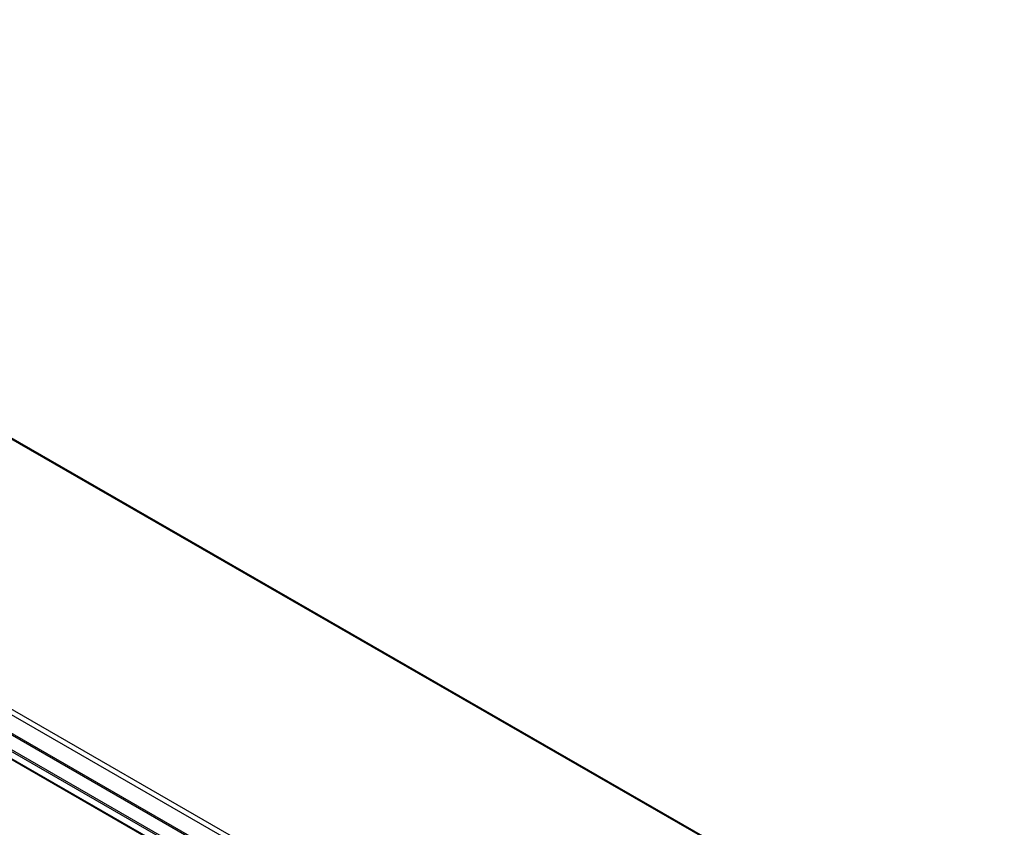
# Model space of a CAD drawing. Header units: inches. Extents: x 15 to 368, y 32 to 178.
# Tile 82 of 82: x 339 to 368, y 151 to 175. Entities that reach past the tile are written whole.
import ezdxf

# ---------------------------------------------------------------- set-up
doc = ezdxf.new("R2010")
doc.units = ezdxf.units.IN
doc.header["$MEASUREMENT"] = 0
doc.layers.add('Visible Edges(ANSI)', color=7, linetype='Continuous', lineweight=25)
doc.layers.add('Visible Tangent Edges(ANSI)', color=7, linetype='Continuous', lineweight=25)

msp = doc.modelspace()

# ---------------------------------------------------------------- linework, layer by layer
at = {"layer": 'Visible Edges(ANSI)'}
for p, q in [((317.399, 174.533), (368.17, 145.295)), ((360.041, 140.716), (310.131, 169.457)), ((310.18, 169.484), (360.089, 140.743)), ((359.955, 140.523), (310.259, 169.141))]:
    msp.add_line(p, q, dxfattribs=at)
at = {"layer": 'Visible Tangent Edges(ANSI)'}
for p, q in [((368.121, 145.291), (317.349, 174.528)), ((310.348, 170.416), (361.12, 141.178)), ((361.19, 141.299), (310.418, 170.537)), ((360.556, 140.957), (310.913, 169.544)), ((360.534, 140.919), (310.962, 169.465)), ((310.173, 169.224), (360, 140.531))]:
    msp.add_line(p, q, dxfattribs=at)

doc.saveas('drawing.dxf')
